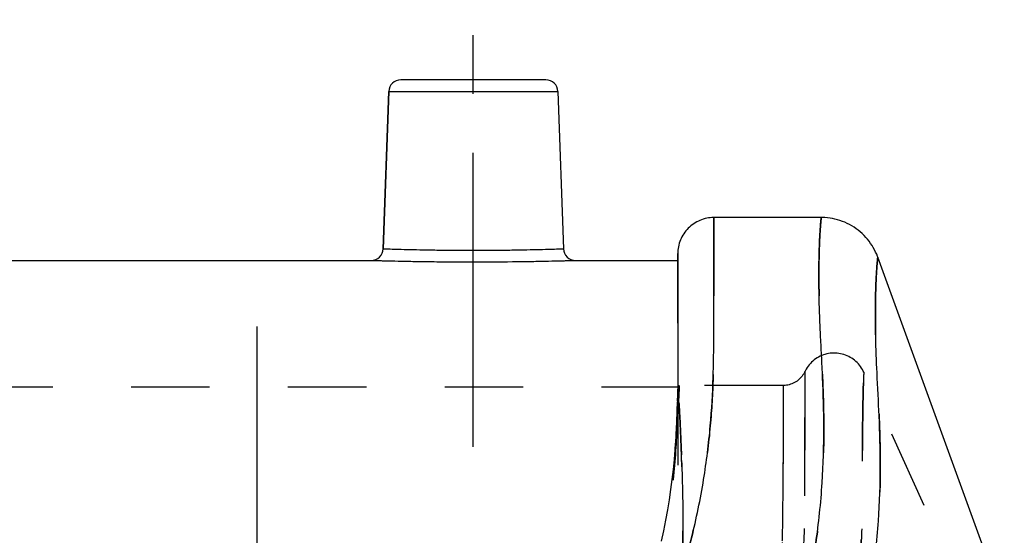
# Model space of a CAD drawing. Header units: millimetres. Extents: x 287 to 713, y 259 to 741.
# Tile 14 of 15: x 627 to 709, y 547 to 590. Entities that reach past the tile are written whole.
import ezdxf

# ---------------------------------------------------------------- set-up
doc = ezdxf.new("R2010")
doc.units = ezdxf.units.MM
doc.header["$LTSCALE"] = 65.185185
doc.linetypes.add('CENTER', pattern=[0.6, 0.375, -0.075, 0.075, -0.075])
doc.linetypes.add('HIDDEN', pattern=[0.2, 0.1, -0.1])
doc.layers.add('KOERPER', color=7, linetype='CONTINUOUS')
doc.layers.add('KONST.EL_MIT_GEO', color=7, linetype='CONTINUOUS')

msp = doc.modelspace()

# ---------------------------------------------------------------- linework, layer by layer
at = {"layer": 'KOERPER', "color": 2, "linetype": 'CENTER'}
msp.add_line((665, 554.75), (665, 590.25), dxfattribs=at)
at = {"layer": 'KOERPER', "color": 7, "linetype": 'Continuous'}
for p, q in [((657.966, 584.285), (657.51, 571.215)), ((672.034, 584.285), (672.49, 571.215)), ((622.5, 570.25), (656.51, 570.25)), ((673.489, 570.25), (682, 570.25))]:
    msp.add_line(p, q, dxfattribs=at)
at = {"layer": 'KOERPER', "color": 8, "linetype": 'HIDDEN'}
msp.add_line((597.438, 559.75), (682, 559.75), dxfattribs=at)
at = {"layer": 'KONST.EL_MIT_GEO', "color": 7, "linetype": 'Continuous'}
for p, q in [((671.034, 585.25), (658.966, 585.25)), ((657.51, 571.215), (657.966, 584.285)), ((657.966, 584.285), (672.034, 584.285)), ((693.927, 573.81), (684.984, 573.81)), ((682, 570.81), (682.006, 566.929)), ((682.001, 570.363), (682, 570.81)), ((682, 570.25), (682.001, 570.151)), ((682.001, 570.151), (682.003, 569.834)), ((709.145, 541.618), (698.626, 570.52)), ((682.006, 566.929), (682.002, 562.781))]:
    msp.add_line(p, q, dxfattribs=at)
at = {"layer": 'KONST.EL_MIT_GEO', "color": 8, "linetype": 'HIDDEN'}
for p, q in [((682, 570.81), (682, 570.765)), ((682, 570.765), (682, 570.741)), ((682, 570.741), (682.001, 570.623)), ((682.001, 570.623), (682.001, 570.573)), ((682.001, 570.573), (682.001, 570.427)), ((682.001, 570.172), (682, 570.25)), ((682.001, 570.427), (682.001, 570.363)), ((682.001, 570.159), (682.001, 570.172)), ((682.002, 570.006), (682.001, 570.159)), ((682.002, 570.357), (682.002, 570.294)), ((682.002, 570.294), (682.002, 570.256)), ((682.002, 570.256), (682.002, 570.235)), ((682.002, 570.235), (682.002, 570.118)), ((682.002, 570.118), (682.002, 570.028)), ((682.002, 570.028), (682.003, 570.008)), ((682.003, 569.837), (682.002, 570.006)), ((682.003, 570.008), (682.003, 569.836)), ((682.004, 569.71), (682.003, 569.837)), ((682.003, 569.834), (682.006, 569.268)), ((682.003, 569.834), (682.004, 569.271)), ((682.004, 569.625), (682.004, 569.71)), ((682.005, 569.505), (682.004, 569.625)), ((682.004, 569.271), (682.004, 569.234)), ((682.006, 569.407), (682.005, 569.505)), ((682.006, 569.268), (682.006, 569.407)), ((682.002, 562.787), (682.002, 562.781)), ((707.845, 538.002), (697.46, 560.963)), ((681.989, 559.954), (681.989, 559.948)), ((681.995, 560.683), (681.995, 560.677)), ((681.978, 559.214), (681.978, 559.206)), ((682.1, 559.85), (682, 559.75)), ((682, 559.75), (682, 533.816)), ((682.077, 558.796), (682.1, 559.85)), ((682.1, 559.85), (682.077, 558.796)), ((690.747, 559.85), (682.1, 559.85)), ((681.963, 558.46), (681.962, 558.453)), ((681.94, 557.695), (681.94, 557.687)), ((681.91, 556.92), (681.91, 556.911)), ((681.872, 556.133), (681.871, 556.124)), ((681.823, 555.337), (681.823, 555.327)), ((681.764, 554.531), (681.764, 554.521)), ((681.694, 553.716), (681.693, 553.706)), ((682.326, 553.438), (682.337, 553.082)), ((682.326, 553.428), (682.335, 553.123)), ((682.337, 553.082), (682.327, 553.428)), ((681.612, 552.893), (681.611, 552.882)), ((682.335, 553.123), (682.337, 553.082)), ((681.517, 552.062), (681.515, 552.051)), ((681.408, 551.223), (681.406, 551.211)), ((681.284, 550.376), (681.282, 550.364)), ((681.146, 549.523), (681.144, 549.511)), ((680.991, 548.662), (680.989, 548.65)), ((680.821, 547.795), (680.818, 547.782))]:
    msp.add_line(p, q, dxfattribs=at)
at = {"layer": 'KONST.EL_MIT_GEO', "color": 2, "linetype": 'CENTER'}
msp.add_line((647, 564.75), (647, 538.029), dxfattribs=at)
at = {"layer": 'KONST.EL_MIT_GEO', "color": 7, "linetype": 'Continuous'}
for points in [[(684.984, 573.81), (684.839, 573.806), (684.693, 573.794), (684.548, 573.776), (684.405, 573.75), (684.263, 573.718), (684.121, 573.679), (683.982, 573.632), (683.845, 573.578), (683.71, 573.518), (683.578, 573.451), (683.449, 573.377), (683.324, 573.298), (683.203, 573.212), (683.087, 573.121), (682.975, 573.024), (682.869, 572.921), (682.768, 572.814), (682.672, 572.701), (682.582, 572.584), (682.498, 572.464), (682.42, 572.339), (682.347, 572.211), (682.282, 572.079), (682.223, 571.945), (682.171, 571.808), (682.126, 571.668), (682.087, 571.526), (682.056, 571.383), (682.031, 571.238), (682.014, 571.092), (682.003, 570.946), (682, 570.81)], [(698.626, 570.52), (698.609, 570.566), (698.533, 570.756), (698.448, 570.945), (698.355, 571.13), (698.255, 571.312), (698.147, 571.491), (698.03, 571.666), (697.907, 571.837), (697.775, 572.003), (697.635, 572.165), (697.487, 572.321), (697.333, 572.471), (697.172, 572.614), (697.004, 572.751), (696.83, 572.881), (696.65, 573.003), (696.466, 573.118), (696.275, 573.224), (696.081, 573.322), (695.883, 573.412), (695.681, 573.492), (695.477, 573.564), (695.271, 573.626), (695.064, 573.679), (694.859, 573.722), (694.655, 573.756), (694.445, 573.783), (694.23, 573.801), (694.018, 573.809), (693.927, 573.81)], [(682.002, 562.781), (681.995, 560.677), (681.989, 559.948), (681.978, 559.206)], [(681.978, 559.206), (681.962, 558.453), (681.94, 557.687), (681.91, 556.911), (681.871, 556.124), (681.823, 555.327), (681.764, 554.521), (681.693, 553.706), (681.611, 552.882), (681.515, 552.051), (681.406, 551.211), (681.282, 550.364), (681.144, 549.511), (680.989, 548.65), (680.818, 547.782), (680.63, 546.909)]]:
    msp.add_lwpolyline(points, dxfattribs=at)
at = {"layer": 'KONST.EL_MIT_GEO', "color": 8, "linetype": 'HIDDEN'}
for points in [[(697.46, 560.963), (697.419, 561.049), (697.351, 561.177), (697.277, 561.301), (697.196, 561.421), (697.108, 561.537), (697.015, 561.648), (696.915, 561.753), (696.81, 561.853), (696.7, 561.948), (696.585, 562.036), (696.465, 562.118), (696.341, 562.193), (696.214, 562.262), (696.082, 562.324), (695.948, 562.378), (695.811, 562.425), (695.671, 562.465), (695.53, 562.498), (695.386, 562.522), (695.242, 562.539), (695.097, 562.548), (694.952, 562.55), (694.807, 562.543), (694.663, 562.529), (694.52, 562.507), (694.377, 562.477), (694.237, 562.44), (694.099, 562.395), (693.964, 562.343), (693.831, 562.284), (693.702, 562.218), (693.577, 562.145), (693.456, 562.065), (693.339, 561.979), (693.227, 561.886), (693.12, 561.788), (693.019, 561.684), (692.923, 561.575), (692.833, 561.461), (692.75, 561.342), (692.673, 561.219), (692.603, 561.092), (692.528, 560.94)], [(692.528, 560.94), (692.47, 560.835), (692.407, 560.734), (692.337, 560.637), (692.262, 560.544), (692.181, 560.456), (692.095, 560.373), (692.005, 560.295), (691.91, 560.223), (691.81, 560.156), (691.707, 560.096), (691.601, 560.041), (691.491, 559.994), (691.379, 559.952), (691.265, 559.918), (691.148, 559.891), (691.031, 559.87), (690.912, 559.857), (690.792, 559.85), (690.747, 559.85)]]:
    msp.add_lwpolyline(points, dxfattribs=at)
at = {"layer": 'KONST.EL_MIT_GEO', "color": 7, "linetype": 'Continuous'}
for centre, start, end in [((658.966, 584.25), 90, 178), ((671.034, 584.25), 2, 90), ((656.51, 571.25), 269.99943, 358.00002), ((673.489, 571.25), 181.99998, 270.00057)]:
    msp.add_arc(centre, 1, start, end, dxfattribs=at)
at = {"layer": 'KONST.EL_MIT_GEO', "color": 8, "linetype": 'HIDDEN'}
for centre, radius, start, end in [((578.755, 560.788), 103.24, 358.77473, 358.89835), ((578.147, 552), 104.151, 3.49924, 3.74127), ((467.351, 546.547), 215.086, 1.83592, 2.01183)]:
    msp.add_arc(centre, radius, start, end, dxfattribs=at)
for points, knots in [([(693.927, 573.81), (693.928, 573.81), (693.924, 573.801), (693.926, 573.792), (693.922, 573.771), (693.919, 573.743), (693.915, 573.706), (693.908, 573.642), (693.898, 573.54), (693.884, 573.394), (693.868, 573.214), (693.852, 573.001), (693.827, 572.649), (693.797, 572.125), (693.765, 571.394), (693.741, 570.523), (693.728, 569.513), (693.73, 568.361), (693.758, 566.537), (693.864, 563.899), (694.065, 560.322), (694.178, 556.214), (694.055, 551.614), (693.527, 546.577), (692.468, 541.163), (690.756, 535.436), (688.252, 529.465), (684.809, 523.362), (680.341, 517.265), (674.794, 511.366), (669.302, 506.889), (664.303, 503.741), (660.169, 501.632), (655.706, 499.893), (649.315, 498.119), (642.586, 497.168), (635.679, 496.674), (630.276, 496.419), (624.689, 496.218), (616.912, 496.009), (606.945, 495.842), (594.882, 495.756), (582.835, 495.787), (570.907, 495.912), (559.078, 496.075), (547.288, 496.231), (535.487, 496.336), (523.657, 496.337), (511.821, 496.282), (503.935, 496.256), (500, 496.256)], [0, 0, 0, 0, 0.000016, 0.000066, 0.000148, 0.000264, 0.000412, 0.000594, 0.001058, 0.001656, 0.002388, 0.003256, 0.00426, 0.006679, 0.009652, 0.013186, 0.017288, 0.021965, 0.027225, 0.039516, 0.054131, 0.070872, 0.089583, 0.110156, 0.132519, 0.156701, 0.182866, 0.211253, 0.241884, 0.27475, 0.309678, 0.327873, 0.346659, 0.366135, 0.386139, 0.427363, 0.44864, 0.470528, 0.493263, 0.516766, 0.565319, 0.614738, 0.663753, 0.712114, 0.760093, 0.807903, 0.855782, 0.903898, 0.952058, 1, 1, 1, 1]), ([(685, 573.81), (685.001, 573.81), (684.998, 573.801), (685.001, 573.792), (685, 573.77), (685.001, 573.742), (685, 573.705), (685.001, 573.64), (685.001, 573.538), (685.002, 573.39), (685.002, 573.209), (685.003, 572.994), (685.004, 572.641), (685.005, 572.115), (685.007, 571.381), (685.008, 570.51), (685.008, 569.499), (685.008, 568.349), (685.005, 566.532), (685.002, 563.914), (684.961, 560.379), (684.733, 556.352), (684.186, 551.883), (683.185, 547.043), (681.602, 541.941), (679.298, 536.717), (676.699, 532.462), (674.161, 529.161), (671.222, 525.875), (667.002, 522.05), (661.298, 518.094), (655.294, 514.968), (650.334, 513.105), (646.694, 512.149), (644.198, 511.606), (641.519, 511.115), (636.98, 510.47), (631.627, 510.092), (625.472, 509.914), (617.976, 509.857), (607.863, 510.008), (597.424, 510.263), (588.881, 510.438), (580.531, 510.549), (566.547, 510.599), (550.862, 510.445), (535.408, 510.294), (523.806, 510.246), (511.992, 510.245), (504.03, 510.252), (500, 510.252)], [0, 0, 0, 0, 0.000018, 0.000072, 0.000162, 0.000287, 0.000449, 0.000648, 0.001153, 0.001805, 0.002603, 0.003548, 0.004642, 0.007276, 0.010511, 0.014353, 0.018808, 0.02388, 0.029577, 0.042857, 0.058521, 0.076344, 0.096206, 0.118054, 0.141648, 0.166764, 0.193418, 0.207393, 0.221823, 0.251715, 0.282518, 0.313421, 0.341069, 0.352412, 0.363197, 0.374865, 0.388446, 0.423849, 0.445794, 0.469931, 0.523034, 0.57962, 0.60811, 0.636104, 0.690127, 0.793148, 0.843669, 0.894637, 0.946677, 1, 1, 1, 1]), ([(698.626, 570.52), (698.627, 570.515), (698.622, 570.503), (698.621, 570.482), (698.615, 570.44), (698.608, 570.367), (698.596, 570.256), (698.582, 570.112), (698.567, 569.935), (698.55, 569.726), (698.526, 569.38), (698.495, 568.864), (698.464, 568.142), (698.44, 567.283), (698.426, 566.284), (698.428, 565.144), (698.457, 563.335), (698.563, 560.713), (698.765, 557.149), (698.874, 553.043), (698.74, 548.438), (698.189, 543.388), (697.08, 537.955), (695.264, 532.206), (692.577, 526.212), (688.842, 520.099), (683.97, 514.015), (677.942, 508.139), (672.009, 503.689), (666.621, 500.535), (662.129, 498.389), (657.266, 496.594), (650.344, 494.756), (643.136, 493.777), (635.837, 493.296), (628.312, 492.985), (618.638, 492.751), (606.796, 492.607), (594.814, 492.558), (582.859, 492.6), (570.987, 492.707), (559.165, 492.836), (547.347, 492.954), (535.5, 493.028), (523.631, 493.021), (511.791, 492.971), (503.918, 492.948), (500, 492.948)], [0, 0, 0, 0, 0.000063, 0.000143, 0.000254, 0.000574, 0.001022, 0.0016, 0.002309, 0.003149, 0.004122, 0.006468, 0.009356, 0.012793, 0.016786, 0.021345, 0.026478, 0.038495, 0.05284, 0.069329, 0.087786, 0.108104, 0.130225, 0.15423, 0.180334, 0.208876, 0.239983, 0.273647, 0.309678, 0.328675, 0.348523, 0.369364, 0.390801, 0.434373, 0.456374, 0.478618, 0.524768, 0.572517, 0.620771, 0.668597, 0.716022, 0.763276, 0.810507, 0.857888, 0.905489, 0.952975, 1, 1, 1, 1]), ([(678.62, 539.336), (679.354, 541.325), (680.498, 545.218), (681.501, 550.884), (681.869, 555.265), (681.977, 558.435), (682, 560.548), (682.003, 562.471), (682.007, 564.634), (682.008, 567.24), (682.005, 569.271), (682.002, 570.357)], [0, 0, 0, 0, 0.202539, 0.386513, 0.549029, 0.622137, 0.689551, 0.750963, 0.805894, 0.896198, 1, 1, 1, 1]), ([(678.62, 539.335), (679.352, 541.262), (680.503, 544.971), (681.508, 550.341), (681.938, 555.085), (682.023, 558.635), (682.028, 561.151), (682.028, 563.234), (682.023, 565.922), (682.014, 568.062), (682.006, 569.268)], [0, 0, 0, 0, 0.203915, 0.382987, 0.539508, 0.674574, 0.73414, 0.788363, 0.880664, 1, 1, 1, 1]), ([(682.004, 569.234), (682.007, 567.908), (682.008, 565.609), (682.003, 562.132), (681.999, 559.98), (681.976, 558.803)], [0, 0, 0, 0, 0.381301, 0.66135, 1, 1, 1, 1]), ([(697.46, 560.963), (697.458, 560.967), (697.462, 560.923), (697.456, 560.9), (697.455, 560.81), (697.45, 560.708), (697.446, 560.566), (697.438, 560.317), (697.427, 559.924), (697.412, 559.355), (697.397, 558.655), (697.382, 557.822), (697.368, 556.853), (697.355, 555.748), (697.345, 554.504), (697.339, 553.12), (697.338, 550.997), (697.323, 548.02), (697.115, 544.092), (696.562, 539.739), (695.474, 535.026), (693.775, 529.995), (691.872, 525.653), (690.037, 522.035), (688.463, 519.189), (686.72, 516.275), (684.141, 512.248), (681.138, 508.292), (677.985, 505.17), (675.965, 503.483), (673.769, 501.867), (670.774, 500.046), (666.919, 498.158), (662.847, 496.516), (658.631, 495.098), (654.319, 493.872), (648.344, 492.462), (640.357, 491.188), (630.049, 490.348), (618.874, 489.978), (607.048, 489.89), (594.931, 489.965), (582.814, 490.063), (570.842, 490.106), (559.011, 490.116), (543.306, 490.1), (523.644, 490.063), (507.893, 490.054), (500, 490.054)], [0, 0, 0, 0, 0.000063, 0.000253, 0.000571, 0.001018, 0.001595, 0.002303, 0.004115, 0.006463, 0.009353, 0.012795, 0.016794, 0.021359, 0.026496, 0.032212, 0.038515, 0.052806, 0.069115, 0.087235, 0.107123, 0.128962, 0.152955, 0.165805, 0.179238, 0.193263, 0.207874, 0.238529, 0.25455, 0.262763, 0.271129, 0.288335, 0.306108, 0.324293, 0.342706, 0.361214, 0.379847, 0.418768, 0.461318, 0.507956, 0.557328, 0.607886, 0.658143, 0.707517, 0.756286, 0.804779, 0.902169, 1, 1, 1, 1]), ([(500, 490.115), (507.893, 490.115), (519.726, 490.091), (535.477, 490.077), (547.246, 490.088), (559.01, 490.1), (570.841, 490.096), (580.777, 490.066), (588.815, 490.018), (596.949, 489.954), (607.048, 489.894), (618.874, 489.98), (630.048, 490.347), (638.822, 491.063), (645.334, 491.98), (649.901, 492.83), (654.319, 493.871), (658.631, 495.098), (662.847, 496.516), (666.919, 498.158), (670.774, 500.046), (673.769, 501.867), (675.965, 503.483), (677.985, 505.17), (681.138, 508.292), (684.141, 512.248), (686.72, 516.275), (688.463, 519.189), (690.037, 522.035), (691.873, 525.653), (693.775, 529.995), (695.474, 535.026), (696.562, 539.739), (697.115, 544.092), (697.323, 548.02), (697.339, 551.458), (697.341, 553.996), (697.355, 555.748), (697.368, 556.853), (697.382, 557.822), (697.397, 558.655), (697.412, 559.355), (697.427, 559.924), (697.438, 560.316), (697.446, 560.566), (697.451, 560.706), (697.453, 560.814), (697.459, 560.891), (697.456, 560.937), (697.462, 560.958), (697.46, 560.963)], [0, 0, 0, 0, 0.097829, 0.14667, 0.195217, 0.243709, 0.292478, 0.341854, 0.366863, 0.39211, 0.442667, 0.492039, 0.538676, 0.581226, 0.601063, 0.620156, 0.638788, 0.657297, 0.67571, 0.693895, 0.711668, 0.728873, 0.737239, 0.745451, 0.761473, 0.792127, 0.806739, 0.820764, 0.834197, 0.847046, 0.871039, 0.892877, 0.912766, 0.930885, 0.947194, 0.961485, 0.973505, 0.978641, 0.983206, 0.987205, 0.990647, 0.993537, 0.995885, 0.997697, 0.998405, 0.998982, 0.999429, 0.999747, 0.999937, 1, 1, 1, 1]), ([(692.557, 560.999), (692.559, 561.015), (692.553, 560.873), (692.558, 560.803), (692.555, 560.52), (692.556, 560.203), (692.555, 559.764), (692.555, 559.002), (692.554, 557.805), (692.554, 556.087), (692.551, 553.987), (692.564, 551.507), (692.549, 548.651), (692.41, 545.429), (692.043, 541.853), (691.321, 537.943), (690.155, 533.719), (688.529, 529.186), (686.822, 525.238), (685.222, 521.921), (683.869, 519.293), (682.392, 516.579), (681.34, 514.754), (680.779, 513.837)], [0, 0, 0, 0, 0.000972, 0.00389, 0.008746, 0.015534, 0.024248, 0.034883, 0.061912, 0.096612, 0.138992, 0.189098, 0.246823, 0.311942, 0.384379, 0.464366, 0.552491, 0.649431, 0.75585, 0.812843, 0.872482, 0.934852, 1, 1, 1, 1]), ([(680.838, 513.934), (681.396, 514.85), (682.445, 516.67), (683.913, 519.38), (685.263, 522.002), (686.855, 525.313), (688.556, 529.252), (690.172, 533.777), (691.335, 537.991), (692.046, 541.894), (692.414, 545.462), (692.55, 548.678), (692.559, 551.528), (692.556, 554.002), (692.553, 556.098), (692.554, 557.813), (692.555, 559.149), (692.554, 560.104), (692.558, 560.679), (692.555, 560.935), (692.557, 560.999)], [0, 0, 0, 0, 0.065132, 0.127489, 0.187116, 0.244099, 0.350509, 0.447444, 0.535573, 0.615572, 0.688019, 0.753154, 0.810894, 0.860991, 0.903385, 0.938088, 0.965119, 0.984469, 0.996111, 1, 1, 1, 1]), ([(690.747, 559.85), (690.746, 559.85), (690.749, 559.842), (690.746, 559.834), (690.747, 559.815), (690.747, 559.791), (690.747, 559.759), (690.747, 559.703), (690.748, 559.614), (690.748, 559.487), (690.748, 559.332), (690.749, 559.149), (690.749, 558.849), (690.75, 558.404), (690.751, 557.786), (690.751, 557.058), (690.752, 556.218), (690.752, 555.267), (690.75, 554.205), (690.748, 553.032), (690.748, 551.246), (690.749, 548.739), (690.652, 545.405), (690.333, 541.648), (689.645, 537.486), (688.461, 532.946), (686.726, 528.042), (684.829, 523.77), (683.013, 520.179), (681.463, 517.325), (679.768, 514.368), (677.875, 511.333), (675.624, 508.303), (673.365, 505.907), (671.258, 504.11), (669.471, 502.817), (667.517, 501.609), (664.679, 500.078), (660.842, 498.375), (655.963, 496.645), (650.851, 495.197), (643.767, 493.653), (636.477, 492.729), (629.09, 492.232), (621.621, 491.934), (612.267, 491.819), (601.043, 491.88), (589.819, 492.012), (578.594, 492.081), (563.624, 492.087), (548.654, 492.012), (533.684, 491.958), (518.714, 491.946), (507.486, 491.965), (500, 491.965)], [0, 0, 0, 0, 0.000015, 0.00006, 0.000136, 0.000241, 0.000377, 0.000543, 0.000965, 0.001507, 0.002169, 0.00295, 0.00385, 0.006008, 0.008641, 0.011748, 0.015329, 0.019383, 0.023909, 0.02891, 0.034387, 0.04676, 0.060985, 0.077033, 0.094953, 0.114878, 0.136973, 0.161426, 0.174604, 0.188448, 0.202971, 0.218188, 0.234182, 0.251182, 0.260178, 0.269571, 0.27937, 0.289538, 0.310802, 0.332991, 0.355707, 0.37872, 0.425689, 0.449516, 0.473426, 0.521297, 0.569157, 0.61701, 0.664877, 0.712753, 0.8085, 0.856373, 0.904247, 1, 1, 1, 1]), ([(500, 491.966), (507.486, 491.966), (518.714, 491.946), (533.685, 491.958), (548.655, 492.012), (563.625, 492.087), (578.596, 492.081), (589.821, 492.011), (601.045, 491.88), (612.27, 491.819), (621.623, 491.934), (629.093, 492.233), (636.48, 492.729), (643.77, 493.653), (650.854, 495.198), (655.966, 496.646), (660.845, 498.376), (664.682, 500.08), (667.52, 501.61), (669.473, 502.818), (671.26, 504.111), (673.366, 505.909), (675.626, 508.305), (677.876, 511.336), (679.771, 514.37), (681.463, 517.327), (683.015, 520.181), (684.83, 523.772), (686.727, 528.043), (688.461, 532.948), (689.647, 537.488), (690.331, 541.65), (690.654, 545.407), (690.746, 548.74), (690.749, 551.638), (690.751, 554.095), (690.751, 555.865), (690.751, 557.058), (690.751, 557.787), (690.75, 558.404), (690.749, 558.91), (690.749, 559.262), (690.748, 559.487), (690.748, 559.614), (690.747, 559.713), (690.748, 559.784), (690.745, 559.826), (690.748, 559.845), (690.747, 559.85)], [0, 0, 0, 0, 0.095754, 0.143631, 0.191505, 0.287253, 0.33513, 0.382999, 0.430853, 0.478713, 0.526585, 0.550496, 0.574324, 0.621294, 0.644306, 0.667022, 0.689211, 0.710474, 0.720643, 0.730441, 0.739834, 0.74883, 0.765829, 0.781823, 0.797039, 0.811562, 0.825405, 0.838583, 0.863036, 0.885129, 0.905054, 0.922973, 0.939021, 0.953246, 0.965617, 0.976094, 0.984675, 0.988255, 0.991362, 0.993994, 0.996152, 0.997833, 0.998494, 0.999036, 0.999457, 0.999759, 0.99994, 1, 1, 1, 1]), ([(682.326, 553.428), (682.293, 554.525), (682.227, 556.315), (682.125, 558.103), (682.077, 558.796)], [0, 0, 0, 0, 0.612401, 1, 1, 1, 1]), ([(682.337, 553.082), (682.318, 553.707), (682.252, 555.613), (682.16, 557.517), (682.077, 558.796)], [0, 0, 0, 0, 0.328017, 1, 1, 1, 1]), ([(682.104, 558.357), (682.121, 558.086), (682.203, 556.667), (682.264, 555.247), (682.304, 554.098)], [0, 0, 0, 0, 0.190844, 1, 1, 1, 1]), ([(682.169, 541.252), (682.257, 542.499), (682.38, 544.829), (682.442, 548.89), (682.378, 551.7), (682.326, 553.428)], [0, 0, 0, 0, 0.307852, 0.574327, 1, 1, 1, 1]), ([(682.337, 553.082), (682.362, 552.263), (682.407, 550.512), (682.443, 547.718), (682.387, 544.592), (682.261, 542.4), (682.169, 541.252)], [0, 0, 0, 0, 0.207601, 0.443941, 0.708, 1, 1, 1, 1])]:
    msp.add_open_spline(points, degree=3, knots=knots, dxfattribs=at)
at = {"layer": 'KONST.EL_MIT_GEO', "color": 7, "linetype": 'Continuous'}
for points, knots in [([(500, 510.209), (504.03, 510.209), (511.992, 510.209), (523.806, 510.231), (535.408, 510.298), (550.862, 510.459), (566.548, 510.608), (580.531, 510.551), (588.881, 510.437), (597.424, 510.261), (607.863, 510.005), (617.976, 509.855), (625.472, 509.914), (631.627, 510.092), (636.98, 510.47), (641.519, 511.116), (644.198, 511.606), (646.694, 512.149), (650.334, 513.105), (655.294, 514.968), (661.298, 518.094), (667.002, 522.05), (671.222, 525.875), (674.161, 529.161), (676.699, 532.462), (679.298, 536.717), (681.602, 541.941), (683.185, 547.043), (684.186, 551.883), (684.734, 556.352), (684.928, 559.809), (684.985, 562.34), (684.998, 564.049), (685.002, 565.623), (685.006, 567.057), (685.008, 568.349), (685.008, 569.499), (685.008, 570.51), (685.007, 571.381), (685.005, 572.115), (685.004, 572.641), (685.003, 572.994), (685.002, 573.209), (685.002, 573.39), (685.001, 573.538), (685.001, 573.64), (685.001, 573.705), (685, 573.742), (685.001, 573.77), (684.999, 573.792), (685.002, 573.801), (684.999, 573.81), (685, 573.81)], [0, 0, 0, 0, 0.053327, 0.105364, 0.156331, 0.206855, 0.309875, 0.363896, 0.39189, 0.42038, 0.476966, 0.53007, 0.554206, 0.576151, 0.611555, 0.625134, 0.636802, 0.647587, 0.658932, 0.686578, 0.717482, 0.748285, 0.778177, 0.792607, 0.806582, 0.833236, 0.858351, 0.881946, 0.903794, 0.923655, 0.941479, 0.949592, 0.957143, 0.964097, 0.970423, 0.97612, 0.981192, 0.985647, 0.989489, 0.992724, 0.995358, 0.996452, 0.997397, 0.998195, 0.998847, 0.999352, 0.999551, 0.999713, 0.999838, 0.999928, 0.999982, 1, 1, 1, 1]), ([(500, 496.535), (507.887, 496.535), (523.653, 496.452), (543.341, 496.207), (559.078, 495.999), (570.907, 495.865), (582.835, 495.778), (594.882, 495.769), (606.945, 495.857), (616.913, 496.019), (624.689, 496.222), (630.276, 496.42), (635.679, 496.672), (642.586, 497.165), (649.315, 498.118), (655.706, 499.892), (660.169, 501.633), (664.302, 503.742), (669.302, 506.89), (674.794, 511.366), (680.341, 517.265), (684.809, 523.362), (688.251, 529.465), (690.756, 535.436), (692.468, 541.163), (693.527, 546.577), (694.055, 551.614), (694.179, 556.214), (694.08, 559.745), (693.955, 562.316), (693.864, 564.041), (693.793, 565.625), (693.75, 567.065), (693.73, 568.361), (693.728, 569.513), (693.741, 570.523), (693.765, 571.394), (693.797, 572.125), (693.827, 572.649), (693.852, 573.001), (693.868, 573.214), (693.884, 573.394), (693.898, 573.54), (693.908, 573.642), (693.915, 573.706), (693.919, 573.743), (693.923, 573.771), (693.924, 573.792), (693.928, 573.801), (693.926, 573.81), (693.927, 573.81)], [0, 0, 0, 0, 0.096109, 0.192103, 0.239916, 0.287893, 0.336249, 0.385265, 0.434686, 0.483237, 0.506739, 0.529473, 0.551359, 0.572637, 0.613862, 0.633867, 0.653342, 0.672128, 0.690322, 0.72525, 0.758116, 0.788747, 0.817135, 0.843299, 0.867481, 0.889844, 0.910417, 0.929127, 0.945869, 0.953455, 0.960483, 0.966927, 0.972775, 0.978035, 0.982712, 0.986814, 0.990348, 0.993321, 0.99574, 0.996744, 0.997612, 0.998344, 0.998942, 0.999406, 0.999588, 0.999736, 0.999852, 0.999934, 0.999984, 1, 1, 1, 1]), ([(657.51, 571.215), (657.522, 571.214), (657.57, 571.215), (657.677, 571.209), (657.855, 571.204), (658.228, 571.192), (658.851, 571.174), (659.771, 571.151), (660.891, 571.128), (662.657, 571.1), (665, 571.085), (667.343, 571.1), (669.109, 571.128), (670.229, 571.151), (671.149, 571.174), (671.772, 571.192), (672.145, 571.204), (672.323, 571.209), (672.43, 571.215), (672.478, 571.214), (672.49, 571.215)], [0, 0, 0, 0, 0.002408, 0.009607, 0.021528, 0.038056, 0.084255, 0.146427, 0.222189, 0.308633, 0.5, 0.691367, 0.777811, 0.853573, 0.915745, 0.961944, 0.978473, 0.990394, 0.997592, 1, 1, 1, 1]), ([(500, 493.181), (507.874, 493.181), (523.661, 493.113), (543.382, 492.929), (559.166, 492.773), (570.987, 492.668), (582.859, 492.592), (594.814, 492.569), (606.797, 492.62), (618.639, 492.759), (628.312, 492.986), (635.837, 493.295), (643.136, 493.775), (650.344, 494.755), (657.266, 496.593), (662.128, 498.389), (666.621, 500.536), (672.009, 503.69), (677.942, 508.139), (683.97, 514.015), (688.842, 520.099), (692.577, 526.212), (695.264, 532.206), (697.08, 537.955), (698.189, 543.388), (698.74, 548.438), (698.874, 553.043), (698.765, 557.149), (698.563, 560.713), (698.442, 563.715), (698.421, 565.856), (698.44, 567.283), (698.464, 568.142), (698.495, 568.864), (698.53, 569.45), (698.56, 569.855), (698.582, 570.111), (698.596, 570.257), (698.608, 570.363), (698.616, 570.456), (698.624, 570.479), (698.624, 570.525), (698.626, 570.52)], [0, 0, 0, 0, 0.094516, 0.189497, 0.236729, 0.283982, 0.331404, 0.379232, 0.427487, 0.475234, 0.521382, 0.543625, 0.565627, 0.609201, 0.630638, 0.651478, 0.671326, 0.690322, 0.726353, 0.760017, 0.791124, 0.819667, 0.84577, 0.869775, 0.891896, 0.912214, 0.930672, 0.94716, 0.961505, 0.973523, 0.983214, 0.987208, 0.990644, 0.993532, 0.995878, 0.997691, 0.9984, 0.998978, 0.999426, 0.999746, 0.999937, 1, 1, 1, 1]), ([(656.51, 570.25), (656.524, 570.251), (656.579, 570.246), (656.701, 570.246), (656.903, 570.238), (657.184, 570.231), (657.539, 570.222), (658.154, 570.207), (659.078, 570.186), (660.348, 570.163), (661.796, 570.143), (663.367, 570.13), (665.53, 570.124), (667.652, 570.135), (669.652, 570.163), (670.922, 570.186), (671.846, 570.207), (672.461, 570.222), (672.816, 570.231), (673.097, 570.238), (673.299, 570.246), (673.421, 570.246), (673.476, 570.251), (673.489, 570.25)], [0, 0, 0, 0, 0.002416, 0.009638, 0.021597, 0.038171, 0.0592, 0.084474, 0.14673, 0.222519, 0.308914, 0.402601, 0.5, 0.691086, 0.777481, 0.85327, 0.915526, 0.9408, 0.961829, 0.978404, 0.990362, 0.997584, 1, 1, 1, 1])]:
    msp.add_open_spline(points, degree=3, knots=knots, dxfattribs=at)

doc.saveas('drawing.dxf')
